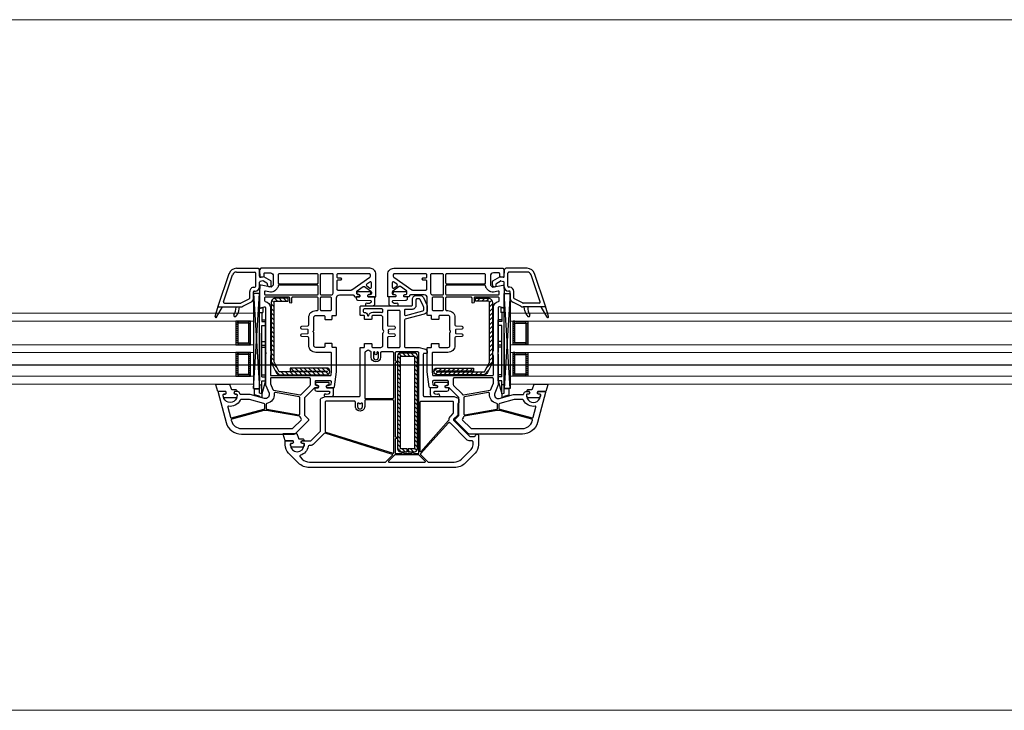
# Model space of a CAD drawing. Header units: millimetres. Extents: x 53645 to 137188, y 78097 to 135542.
# Tile 207 of 256: x 124206 to 124705, y 104279 to 104629. Entities that reach past the tile are written whole.
import ezdxf

# ---------------------------------------------------------------- set-up
doc = ezdxf.new("R2010")
doc.units = ezdxf.units.MM
doc.linetypes.add('CONTI', pattern=[0])
doc.linetypes.add('GOST2.303 5', pattern=[24, 20, -1.5, 1, -1.5])
for name, color, linetype in [('axis_dim', 40, 'CONTI'), ('GASKET', 5, 'Continuous'), ('PVC', 7, 'Continuous'), ('STEEL', 5, 'Continuous')]:
    doc.layers.add(name, color=color, linetype=linetype)
doc.layers.add('doors_windows', color=4, linetype='Continuous', lineweight=5)

# ---------------------------------------------------------------- blocks, each defined once
blk = doc.blocks.new('*U37')
at = {"color": 1, "linetype": 'Continuous'}
for p, q in [((1251, -44.14), (1248.44, -44.82)), ((1248.44, -44.82), (1248.44, -47.87)), ((1252.2, -43.52), (1251, -43.85)), ((1251, -43.85), (1251, -44.14)), ((1252.2, -45.39), (1252.2, -43.52)), ((1373.8, -45.39), (1373.8, -43.52)), ((1373.8, -43.52), (1375, -43.85)), ((1375, -43.85), (1375, -44.14)), ((1375, -44.14), (1377.56, -44.82)), ((1377.56, -44.82), (1377.56, -47.87)), ((1248.44, -47.87), (1251, -47.87)), ((1252.2, -45.37), (1251, -45.65)), ((1251, -45.65), (1251, -88.61)), ((1254, -51.97), (1252.2, -45.37)), ((1252.2, -45.37), (1252.2, -51.97)), ((1252.2, -45.65), (1252.2, -51.97)), ((1372, -51.97), (1373.8, -45.37)), ((1373.8, -45.37), (1375, -45.65)), ((1373.8, -45.37), (1373.8, -51.97)), ((1373.8, -45.65), (1373.8, -51.97)), ((1375, -45.65), (1375, -88.61)), ((1377.56, -47.87), (1375, -47.87)), ((1251, -49.97), (1252.2, -49.97)), ((1251, -76.2), (1251, -52)), ((1252.2, -51.97), (1254, -51.97)), ((1252.2, -53.97), (1252.2, -79.97)), ((1252.2, -53.97), (1254, -53.97)), ((1252.2, -53.97), (1252.2, -54.57)), ((1254, -51.97), (1254, -82.97)), ((1373.8, -51.97), (1372, -51.97)), ((1372, -51.97), (1372, -82.97)), ((1373.8, -53.97), (1372, -53.97)), ((1375, -49.97), (1373.8, -49.97)), ((1373.8, -53.97), (1373.8, -54.57)), ((1373.8, -53.97), (1373.8, -79.97)), ((1375, -76.2), (1375, -52)), ((1252.2, -54.97), (1254, -54.97)), ((1373.8, -54.97), (1372, -54.97)), ((1252.2, -68.97), (1254, -68.97)), ((1373.8, -68.97), (1372, -68.97)), ((1252.2, -69.97), (1254, -69.97)), ((1252.2, -71.97), (1254, -71.97)), ((1373.8, -69.97), (1372, -69.97)), ((1373.8, -71.97), (1372, -71.97)), ((1252.2, -79.97), (1254, -79.97)), ((1252.2, -86.67), (1252.2, -81.97)), ((1252.2, -81.97), (1254, -81.97)), ((1252.2, -82.97), (1254, -82.97)), ((1373.8, -79.97), (1372, -79.97)), ((1373.8, -81.97), (1372, -81.97)), ((1373.8, -82.97), (1372, -82.97)), ((1373.8, -86.67), (1373.8, -81.97)), ((1251, -86.67), (1252.7, -86.67)), ((1251, -88.61), (1252.7, -89.07)), ((1252.7, -89.07), (1252.7, -86.67)), ((1375, -86.67), (1373.3, -86.67)), ((1373.3, -89.07), (1373.3, -86.67)), ((1375, -88.61), (1373.3, -89.07))]:
    blk.add_line(p, q, dxfattribs=at)
at = {"color": 1, "linetype": 'Continuous', "lineweight": -3}
for p, q in [((1248.02, -48.17), (1251.01, -96.18)), ((1248.02, -96.18), (1251.01, -48.17)), ((1377.98, -48.17), (1374.99, -96.18)), ((1377.98, -96.18), (1374.99, -48.17))]:
    blk.add_line(p, q, dxfattribs=at)
at = {"color": 5}
for p, q in [((1240.04, -55.28), (1240.04, -54.28)), ((1240.54, -55.28), (1240.54, -54.28)), ((1241.54, -55.28), (1241.54, -54.28)), ((1242.54, -55.28), (1242.54, -54.28)), ((1243.54, -55.28), (1243.54, -54.28)), ((1244.54, -55.28), (1244.54, -54.28)), ((1245.54, -55.28), (1245.54, -54.28)), ((1380.48, -55.28), (1380.48, -54.28)), ((1381.48, -55.28), (1381.48, -54.28)), ((1382.48, -55.28), (1382.48, -54.28)), ((1383.48, -55.28), (1383.48, -54.28)), ((1384.48, -55.28), (1384.48, -54.28)), ((1385.48, -55.28), (1385.48, -54.28)), ((1385.98, -55.28), (1385.98, -54.28)), ((1240.04, -55.28), (1239.04, -55.28)), ((1240.04, -56.28), (1239.04, -56.28)), ((1240.04, -57.28), (1239.04, -57.28)), ((1240.04, -58.28), (1239.04, -58.28)), ((1240.04, -59.28), (1239.04, -59.28)), ((1245.54, -55.28), (1246.54, -55.28)), ((1245.54, -56.28), (1246.54, -56.28)), ((1245.54, -57.28), (1246.54, -57.28)), ((1245.54, -58.28), (1246.54, -58.28)), ((1245.54, -59.28), (1246.54, -59.28)), ((1380.48, -55.28), (1379.48, -55.28)), ((1380.48, -56.28), (1379.48, -56.28)), ((1380.48, -57.28), (1379.48, -57.28)), ((1380.48, -58.28), (1379.48, -58.28)), ((1380.48, -59.28), (1379.48, -59.28)), ((1385.98, -55.28), (1386.98, -55.28)), ((1385.98, -56.28), (1386.98, -56.28)), ((1385.98, -57.28), (1386.98, -57.28)), ((1385.98, -58.28), (1386.98, -58.28)), ((1385.98, -59.28), (1386.98, -59.28)), ((1240.04, -60.28), (1239.04, -60.28)), ((1240.04, -61.28), (1239.04, -61.28)), ((1240.04, -62.28), (1239.04, -62.28)), ((1240.04, -63.28), (1239.04, -63.28)), ((1240.04, -64.28), (1239.04, -64.28)), ((1245.54, -60.28), (1246.54, -60.28)), ((1245.54, -61.28), (1246.54, -61.28)), ((1245.54, -62.28), (1246.54, -62.28)), ((1245.54, -63.28), (1246.54, -63.28)), ((1245.54, -64.28), (1246.54, -64.28)), ((1380.48, -60.28), (1379.48, -60.28)), ((1380.48, -61.28), (1379.48, -61.28)), ((1380.48, -62.28), (1379.48, -62.28)), ((1380.48, -63.28), (1379.48, -63.28)), ((1380.48, -64.28), (1379.48, -64.28)), ((1385.98, -60.28), (1386.98, -60.28)), ((1385.98, -61.28), (1386.98, -61.28)), ((1385.98, -62.28), (1386.98, -62.28)), ((1385.98, -63.28), (1386.98, -63.28)), ((1385.98, -64.28), (1386.98, -64.28)), ((1240.04, -65.28), (1239.04, -65.28)), ((1240.04, -65.28), (1239.04, -65.28)), ((1240.04, -66.28), (1239.04, -66.28)), ((1240.04, -65.28), (1240.04, -66.28)), ((1240.54, -66.28), (1240.54, -65.28)), ((1241.54, -66.28), (1241.54, -65.28)), ((1242.54, -66.28), (1242.54, -65.28)), ((1243.54, -66.28), (1243.54, -65.28)), ((1244.54, -66.28), (1244.54, -65.28)), ((1245.54, -65.28), (1246.54, -65.28)), ((1245.54, -65.28), (1246.54, -65.28)), ((1245.54, -65.28), (1245.54, -66.28)), ((1245.54, -66.28), (1246.54, -66.28)), ((1380.48, -65.28), (1379.48, -65.28)), ((1380.48, -65.28), (1379.48, -65.28)), ((1380.48, -66.28), (1379.48, -66.28)), ((1380.48, -65.28), (1380.48, -66.28)), ((1381.48, -66.28), (1381.48, -65.28)), ((1382.48, -66.28), (1382.48, -65.28)), ((1383.48, -66.28), (1383.48, -65.28)), ((1384.48, -66.28), (1384.48, -65.28)), ((1385.48, -66.28), (1385.48, -65.28)), ((1385.98, -65.28), (1386.98, -65.28)), ((1385.98, -65.28), (1386.98, -65.28)), ((1385.98, -65.28), (1385.98, -66.28)), ((1385.98, -66.28), (1386.98, -66.28)), ((1240.04, -71.28), (1239.04, -71.28)), ((1240.04, -72.28), (1239.04, -72.28)), ((1240.04, -73.28), (1239.04, -73.28)), ((1240.04, -74.28), (1239.04, -74.28)), ((1240.04, -71.28), (1240.04, -70.28)), ((1240.54, -71.28), (1240.54, -70.28)), ((1241.54, -71.28), (1241.54, -70.28)), ((1242.54, -71.28), (1242.54, -70.28)), ((1243.54, -71.28), (1243.54, -70.28)), ((1244.54, -71.28), (1244.54, -70.28)), ((1245.54, -71.28), (1245.54, -70.28)), ((1245.54, -71.28), (1246.54, -71.28)), ((1245.54, -72.28), (1246.54, -72.28)), ((1245.54, -73.28), (1246.54, -73.28)), ((1245.54, -74.28), (1246.54, -74.28)), ((1380.48, -71.28), (1379.48, -71.28)), ((1380.48, -72.28), (1379.48, -72.28)), ((1380.48, -73.28), (1379.48, -73.28)), ((1380.48, -74.28), (1379.48, -74.28)), ((1380.48, -71.28), (1380.48, -70.28)), ((1381.48, -71.28), (1381.48, -70.28)), ((1382.48, -71.28), (1382.48, -70.28)), ((1383.48, -71.28), (1383.48, -70.28)), ((1384.48, -71.28), (1384.48, -70.28)), ((1385.48, -71.28), (1385.48, -70.28)), ((1385.98, -71.28), (1385.98, -70.28)), ((1385.98, -71.28), (1386.98, -71.28)), ((1385.98, -72.28), (1386.98, -72.28)), ((1385.98, -73.28), (1386.98, -73.28)), ((1385.98, -74.28), (1386.98, -74.28)), ((1240.04, -75.28), (1239.04, -75.28)), ((1240.04, -76.28), (1239.04, -76.28)), ((1240.04, -77.28), (1239.04, -77.28)), ((1240.04, -78.28), (1239.04, -78.28)), ((1240.04, -79.28), (1239.04, -79.28)), ((1245.54, -75.28), (1246.54, -75.28)), ((1245.54, -76.28), (1246.54, -76.28)), ((1245.54, -77.28), (1246.54, -77.28)), ((1245.54, -78.28), (1246.54, -78.28)), ((1245.54, -79.28), (1246.54, -79.28)), ((1380.48, -75.28), (1379.48, -75.28)), ((1380.48, -76.28), (1379.48, -76.28)), ((1380.48, -77.28), (1379.48, -77.28)), ((1380.48, -78.28), (1379.48, -78.28)), ((1380.48, -79.28), (1379.48, -79.28)), ((1385.98, -75.28), (1386.98, -75.28)), ((1385.98, -76.28), (1386.98, -76.28)), ((1385.98, -77.28), (1386.98, -77.28)), ((1385.98, -78.28), (1386.98, -78.28)), ((1385.98, -79.28), (1386.98, -79.28)), ((1240.04, -80.28), (1239.04, -80.28)), ((1240.04, -81.28), (1239.04, -81.28)), ((1240.04, -81.28), (1239.04, -81.28)), ((1240.04, -82.28), (1239.04, -82.28)), ((1240.04, -81.28), (1240.04, -82.28)), ((1240.54, -82.28), (1240.54, -81.28)), ((1241.54, -82.28), (1241.54, -81.28)), ((1242.54, -82.28), (1242.54, -81.28)), ((1243.54, -82.28), (1243.54, -81.28)), ((1244.54, -82.28), (1244.54, -81.28)), ((1245.54, -80.28), (1246.54, -80.28)), ((1245.54, -81.28), (1246.54, -81.28)), ((1245.54, -81.28), (1246.54, -81.28)), ((1245.54, -81.28), (1245.54, -82.28)), ((1245.54, -82.28), (1246.54, -82.28)), ((1380.48, -80.28), (1379.48, -80.28)), ((1380.48, -81.28), (1379.48, -81.28)), ((1380.48, -81.28), (1379.48, -81.28)), ((1380.48, -82.28), (1379.48, -82.28)), ((1380.48, -81.28), (1380.48, -82.28)), ((1381.48, -82.28), (1381.48, -81.28)), ((1382.48, -82.28), (1382.48, -81.28)), ((1383.48, -82.28), (1383.48, -81.28)), ((1384.48, -82.28), (1384.48, -81.28)), ((1385.48, -82.28), (1385.48, -81.28)), ((1385.98, -80.28), (1386.98, -80.28)), ((1385.98, -81.28), (1386.98, -81.28)), ((1385.98, -81.28), (1386.98, -81.28)), ((1385.98, -81.28), (1385.98, -82.28)), ((1385.98, -82.28), (1386.98, -82.28))]:
    blk.add_line(p, q, dxfattribs=at)
at = {"color": 1, "linetype": 'Continuous', "lineweight": -3}
for points in [[(1248.02, -50.18), (1248.02, -48.17), (1251.01, -48.17), (1251.01, -96.18), (1248.02, -96.18)], [(1377.98, -50.18), (1377.98, -48.17), (1374.99, -48.17), (1374.99, -96.18), (1377.98, -96.18)]]:
    blk.add_lwpolyline(points, close=True, dxfattribs=at)
at = {"color": 5}
for points in [[(1246.54, -66.28), (1239.04, -66.28), (1239.04, -54.28), (1246.54, -54.28)], [(1379.48, -66.28), (1386.98, -66.28), (1386.98, -54.28), (1379.48, -54.28)], [(1245.54, -65.28), (1240.04, -65.28), (1240.04, -55.28), (1245.54, -55.28)], [(1380.48, -65.28), (1385.98, -65.28), (1385.98, -55.28), (1380.48, -55.28)], [(1246.54, -82.28), (1239.04, -82.28), (1239.04, -70.28), (1246.54, -70.28)], [(1245.54, -81.28), (1240.04, -81.28), (1240.04, -71.28), (1245.54, -71.28)], [(1379.48, -82.28), (1386.98, -82.28), (1386.98, -70.28), (1379.48, -70.28)], [(1380.48, -81.28), (1385.98, -81.28), (1385.98, -71.28), (1380.48, -71.28)]]:
    blk.add_lwpolyline(points, close=True, dxfattribs=at)
at = {"layer": 'doors_windows', "color": 5}
for points in [[(100, -50.28), (1248.02, -50.28), (1248.02, -54.28), (100, -54.28)], [(1378, -50.28), (1900.39, -50.28), (1900.39, -54.28), (1378, -54.28)], [(100, -66.28), (1248.02, -66.28), (1248.02, -70.28), (100, -70.28)], [(1378, -66.28), (1900.39, -66.28), (1900.39, -70.28), (1378, -70.28)], [(100, -82.28), (1248.02, -82.28), (1248.02, -86.28), (100, -86.28)], [(1378, -82.28), (1900.39, -82.28), (1900.39, -86.28), (1378, -86.28)]]:
    blk.add_lwpolyline(points, close=True, dxfattribs=at)
at = {"layer": 'GASKET'}
for p, q in [((1228.57, -84.5), (1230.01, -89.88)), ((1229.31, -84.2), (1232.3, -89.5)), ((1396.7, -84.2), (1393.7, -89.5)), ((1397.43, -84.5), (1395.99, -89.88)), ((1240.55, -87.48), (1240.91, -89.5)), ((1385.45, -87.48), (1385.09, -89.5))]:
    blk.add_line(p, q, dxfattribs=at)
at = {"layer": 'GASKET', "color": 5, "linetype": 'Continuous'}
for points in [[(1353.14, -22.66, -0.414214), (1352.44, -21.96), (1352.44, -21.86, -0.414214), (1352.74, -21.56), (1353.59, -21.56), (1353.76, -21.26, 0.57735), (1353.24, -20.36), (1352.79, -20.36, -0.414214), (1352.29, -19.86), (1352.29, -19.56, -0.020024), (1352.3, -19.28, -0.390947), (1353.3, -18.36), (1358.28, -18.36, -0.390947), (1359.28, -19.28), (1359.29, -19.56), (1359.29, -19.86, -0.414214), (1358.79, -20.36), (1358.34, -20.36, 0.57735), (1357.82, -21.26), (1358, -21.56), (1362.04, -21.56), (1363.06, -24.95, -0.502334), (1362.77, -25.33), (1356.01, -25.33), (1355.28, -22.9, 0.349418), (1354.99, -22.66)], [(1236.92, -47.61, 0.349418), (1236.62, -47.85), (1235.89, -50.28), (1229.13, -50.28, -0.502334), (1228.84, -49.9), (1229.86, -46.51), (1233.9, -46.51), (1234.08, -46.21, 0.57735), (1233.56, -45.31), (1233.11, -45.31, -0.414214), (1232.61, -44.81), (1232.61, -44.51), (1232.62, -44.23, -0.390947), (1233.62, -43.31), (1238.6, -43.31, -0.390947), (1239.6, -44.23, -0.020024), (1239.61, -44.51), (1239.61, -44.81, -0.414214), (1239.11, -45.31), (1238.66, -45.31, 0.57735), (1238.14, -46.21), (1238.31, -46.51), (1239.16, -46.51, -0.414214), (1239.46, -46.81), (1239.46, -46.91, -0.414214), (1238.76, -47.61)], [(1285.43, -49.68, -0.57735), (1284.91, -48.78), (1285.08, -48.48), (1288.22, -48.48, 0.414214), (1288.52, -48.18), (1288.52, -45.19, 0.414214), (1287.32, -43.99), (1284.23, -43.99, 1.241435), (1284.68, -45.16, -0.169782), (1284.87, -45.11), (1285.84, -45.19, -0.363714), (1286.56, -45.92), (1286.59, -46.24, -0.433601), (1286.2, -46.68), (1279.99, -46.81, 0.407864), (1279.01, -47.81), (1279.01, -48.28, 0.414214), (1279.21, -48.48), (1280.67, -48.48), (1280.85, -48.78, -0.57735), (1280.33, -49.68), (1279.88, -49.68, 0.414214), (1279.38, -50.18, 0.054959), (1279.46, -50.94, 0.351258), (1279.66, -51.1), (1286.1, -51.1, 0.351258), (1286.29, -50.94, 0.054959), (1286.38, -50.18, 0.414214), (1285.88, -49.68)], [(1340.12, -49.68, 0.414214), (1339.62, -50.18, 0.054959), (1339.71, -50.94, 0.351258), (1339.9, -51.1), (1346.34, -51.1, 0.351258), (1346.54, -50.94, 0.054959), (1346.62, -50.18, 0.414214), (1346.12, -49.68), (1345.67, -49.68, -0.57735), (1345.15, -48.78), (1345.33, -48.48), (1346.79, -48.48, 0.414214), (1346.99, -48.28), (1346.99, -47.81, 0.407864), (1346.01, -46.81), (1339.8, -46.68, -0.433601), (1339.41, -46.24), (1339.44, -45.92, -0.363714), (1340.16, -45.19), (1341.13, -45.11, -0.169782), (1341.32, -45.16, 1.241435), (1341.77, -43.99), (1338.68, -43.99, 0.414214), (1337.48, -45.19), (1337.48, -48.18, 0.414214), (1337.78, -48.48), (1340.92, -48.48), (1341.09, -48.78, -0.57735), (1340.57, -49.68)], [(1387.24, -47.61, -0.414214), (1386.54, -46.91), (1386.54, -46.81, -0.414214), (1386.84, -46.51), (1387.69, -46.51), (1387.86, -46.21, 0.57735), (1387.34, -45.31), (1386.89, -45.31, -0.414214), (1386.39, -44.81), (1386.39, -44.51, -0.020024), (1386.4, -44.23, -0.390947), (1387.4, -43.31), (1392.38, -43.31, -0.390947), (1393.38, -44.23), (1393.39, -44.51), (1393.39, -44.81, -0.414214), (1392.89, -45.31), (1392.44, -45.31, 0.57735), (1391.92, -46.21), (1392.1, -46.51), (1396.14, -46.51), (1397.16, -49.9, -0.502334), (1396.87, -50.28), (1390.11, -50.28), (1389.38, -47.85, 0.349418), (1389.09, -47.61)], [(1306.42, -95.68, -0.57735), (1305.9, -94.78), (1306.07, -94.48), (1309.2, -94.48, 0.414214), (1309.5, -94.18), (1309.5, -91.19, 0.414214), (1308.3, -89.99), (1305.21, -89.99, 1.241435), (1305.67, -91.16, -0.169782), (1305.86, -91.11), (1306.82, -91.19, -0.363714), (1307.55, -91.92), (1307.58, -92.24, -0.433601), (1307.19, -92.68), (1300.98, -92.81, 0.407864), (1300, -93.81), (1300, -94.28, 0.414214), (1300.2, -94.48), (1301.66, -94.48), (1301.84, -94.78, -0.57735), (1301.32, -95.68), (1300.87, -95.68, 0.414214), (1300.37, -96.18, 0.054959), (1300.45, -96.94, 0.351258), (1300.64, -97.1), (1307.09, -97.1, 0.351258), (1307.28, -96.94, 0.054959), (1307.37, -96.18, 0.414214), (1306.87, -95.68)], [(1319.14, -95.68, 0.414214), (1318.64, -96.18, 0.054959), (1318.72, -96.94, 0.351258), (1318.91, -97.1), (1325.36, -97.1, 0.351258), (1325.55, -96.94, 0.054959), (1325.64, -96.18, 0.414214), (1325.14, -95.68), (1324.69, -95.68, -0.57735), (1324.17, -94.78), (1324.34, -94.48), (1325.8, -94.48, 0.414214), (1326, -94.28), (1326, -93.81, 0.407864), (1325.02, -92.81), (1318.81, -92.68, -0.433601), (1318.42, -92.24), (1318.45, -91.92, -0.363714), (1319.18, -91.19), (1320.14, -91.11, -0.169782), (1320.33, -91.16, 1.241435), (1320.79, -89.99), (1317.7, -89.99, 0.414214), (1316.5, -91.19), (1316.5, -94.18, 0.414214), (1316.8, -94.48), (1319.93, -94.48), (1320.1, -94.78, -0.57735), (1319.59, -95.68)]]:
    blk.add_lwpolyline(points, format="xyb", close=True, dxfattribs=at)
at = {"layer": 'GASKET'}
for centre, radius, start, end in [((1228.96, -84.4), 0.4, 29.4867, 195), ((1238.6, -85.1), 0.6, 47.514, 209.42), ((1235.63, -88.34), 5, 10, 47.514), ((1390.37, -88.34), 5, 132.486, 170), ((1387.4, -85.1), 0.6, 330.58, 132.486), ((1397.04, -84.4), 0.4, 345, 150.5133), ((1231.11, -89.32), 8, 0, 29.42), ((1394.89, -89.32), 8, 150.58, 180)]:
    blk.add_arc(centre, radius, start, end, dxfattribs=at)
at = {"layer": 'PVC'}
for p, q in [((1230, -89.8), (1230, -89.8)), ((1230.3, -89.5), (1241.45, -89.5)), ((1239.11, -89.32), (1239.11, -89.5)), ((1242.5, -89.74), (1246.65, -91.76)), ((1383.5, -89.74), (1379.35, -91.76)), ((1395.7, -89.5), (1384.55, -89.5)), ((1386.89, -89.32), (1386.89, -89.5)), ((1396, -89.8), (1396, -89.8)), ((1230.02, -89.9), (1235.58, -106.29)), ((1232.76, -92.06), (1237.38, -105.68)), ((1233.23, -91.4), (1241.45, -91.4)), ((1241.67, -91.45), (1245.82, -93.47)), ((1246.1, -93.92), (1246.1, -97.3)), ((1248, -93.92), (1248, -97)), ((1378, -93.92), (1378, -97)), ((1379.9, -93.92), (1379.9, -97.3)), ((1384.33, -91.45), (1380.18, -93.47)), ((1392.77, -91.4), (1384.55, -91.4)), ((1393.24, -92.06), (1388.62, -105.68)), ((1395.98, -89.9), (1390.42, -106.29)), ((1248.2, -99.4), (1248.6, -99.4)), ((1248.5, -97.5), (1248.9, -97.5)), ((1251, -99.6), (1251, -101.91)), ((1375, -99.6), (1375, -101.91)), ((1377.5, -97.5), (1377.1, -97.5)), ((1377.8, -99.4), (1377.4, -99.4)), ((1249.1, -99.9), (1249.1, -106.6)), ((1252.65, -102.62), (1251.41, -102.4)), ((1253.2, -104.75), (1251.59, -104.47)), ((1254.75, -101.55), (1252.99, -102.56)), ((1256.75, -102.7), (1253.2, -104.75)), ((1255, -100.65), (1255, -101.11)), ((1257, -100.65), (1257, -102.27)), ((1369, -100.65), (1369, -102.27)), ((1369.25, -102.7), (1372.8, -104.75)), ((1371, -100.65), (1371, -101.11)), ((1371.25, -101.55), (1373.01, -102.56)), ((1372.8, -104.75), (1374.41, -104.47)), ((1373.35, -102.62), (1374.59, -102.4)), ((1376.9, -99.9), (1376.9, -106.6)), ((1239.28, -107.1), (1248.6, -107.1)), ((1239.37, -109), (1250.25, -109)), ((1250.25, -109), (1251, -108.25)), ((1251, -104.96), (1251, -108.25)), ((1375, -104.96), (1375, -108.25)), ((1375.75, -109), (1375, -108.25)), ((1386.63, -109), (1375.75, -109)), ((1386.72, -107.1), (1377.4, -107.1))]:
    blk.add_line(p, q, dxfattribs=at)
at = {"layer": 'PVC', "linetype": 'Continuous', "lineweight": -3}
for points in [[(1324, -44.5), (1324, -68.6, -0.414214), (1323.7, -68.9), (1322.1, -68.9, 0.414214), (1321.8, -69.2), (1321.8, -70.6, -0.414214), (1321.5, -70.9), (1318.4, -70.9, -0.414214), (1318.1, -70.6), (1318.1, -69.4, 0.414214), (1317.6, -68.9), (1313.5, -68.9, 0.414214), (1312.5, -69.9), (1312.5, -75.88, -0.213422), (1312.33, -76.25, 0.447214), (1312.33, -77.75, -0.213422), (1312.5, -78.12), (1312.5, -84.1, 0.414214), (1313.5, -85.1), (1317.6, -85.1, 0.414214), (1318.1, -84.6), (1318.1, -83.4, -0.414214), (1318.4, -83.1), (1321.5, -83.1, -0.414214), (1321.8, -83.4), (1321.8, -84.8, 0.414214), (1322.1, -85.1), (1323.7, -85.1, -0.414214), (1324, -85.4), (1324, -89.5, -0.414214), (1323.5, -90), (1298, -90, 0.414214), (1297.5, -90.5), (1297.5, -93.3, -0.414214), (1295.5, -95.3), (1293.77, -95.3, -0.290275), (1291.96, -94.15), (1290.19, -90.41, -0.110636), (1290, -89.55), (1290, -87.72, -0.339454), (1291.48, -85.78), (1301.13, -83.2, 0.339454), (1301.5, -82.72), (1301.5, -69.4, 0.414214), (1301, -68.9), (1294.04, -68.9), (1291.48, -68.22, -0.339454), (1290, -66.28), (1290, -66.2, -0.414214), (1290.3, -65.9), (1291.5, -65.9, 0.414214), (1292, -65.4), (1292, -44.5, 0.414214), (1291.5, -44), (1276.6, -44, -0.095415), (1276.41, -43.96), (1274.31, -43.13, -0.306678), (1274, -42.66), (1274, -41, -0.414214), (1274.5, -40.5), (1274.5, -34.83, -0.198912), (1274.65, -34.48), (1276.63, -32.49, 0.414214), (1276.63, -32.07), (1268.51, -23.95, 0.198912), (1268.16, -23.8), (1266, -23.8, 0.402551), (1265.5, -24.28, -0.980206), (1264, -24.25), (1264, -19.49, -0.198912), (1265.76, -15.24), (1270.66, -10.34, -0.198912), (1276.31, -8), (1349.69, -8, -0.198912), (1355.34, -10.34), (1360.24, -15.24, -0.198912), (1362, -19.49), (1362, -21.2, -0.416494), (1361.7, -21.5), (1358.05, -21.5), (1357.88, -21.2, -0.57735), (1358.4, -20.3), (1358.85, -20.3, 0.414214), (1359.35, -19.8), (1359.35, -19.5, 1), (1352.35, -19.5), (1352.35, -19.8, 0.414214), (1352.85, -20.3), (1353.3, -20.3, -0.57735), (1353.82, -21.2), (1353.65, -21.5), (1349.41, -21.5, 0.198912), (1349.05, -21.65), (1344.15, -26.55, 0.198912), (1344, -26.91), (1344, -42.66, -0.306678), (1343.69, -43.13), (1341.59, -43.96, -0.095415), (1341.4, -44), (1324.5, -44, 0.414214)], [(1293.34, -14.91, 0.397391), (1293.34, -14.63), (1289.65, -10.95, 0.198912), (1289.3, -10.8), (1276.31, -10.8, 0.198912), (1272.64, -12.32), (1267.74, -17.22, 0.198912), (1266.8, -19.49), (1266.8, -21, 0.414214), (1267.3, -21.5), (1268.16, -21.5, -0.198912), (1270.14, -22.32), (1278.26, -30.44, -0.032912), (1278.48, -30.7, 0.470834), (1279.25, -30.73)], [(1309.59, -11.31, 0.668179), (1309.38, -10.8), (1291.22, -10.8, 0.668179), (1291.01, -11.31), (1294.04, -14.34, 0.198912), (1294.18, -14.4), (1306.42, -14.4, 0.198912), (1306.56, -14.34)], [(1354.24, -14.24, 0.565751), (1354.45, -13.41), (1353.36, -12.32, 0.198912), (1349.69, -10.8), (1311.3, -10.8, 0.198912), (1310.95, -10.95), (1307.54, -14.36, 0.563357), (1307.62, -14.69), (1341.69, -25.38, 0.279298), (1342.19, -25.25), (1347.42, -20.02, -0.199351), (1349.41, -19.2), (1349.9, -19.2, 0.375565), (1350.4, -18.77, -0.293055)], [(1279.15, -31.9), (1293.25, -16.06, -0.689277), (1293.6, -16.19), (1293.6, -41.2, -0.414214), (1293.1, -41.7), (1277.3, -41.7, -0.414214), (1276.8, -41.2), (1276.8, -35.78, -0.198912), (1276.95, -35.43), (1278.26, -34.12, 0.202838), (1279.02, -32.24, -0.187842)], [(1306.3, -23.95, 0.414214), (1305.8, -23.45), (1305.65, -23.45, -1), (1305.65, -22.75), (1305.8, -22.75, 0.414214), (1306.3, -22.25), (1306.3, -15.3, 0.414214), (1306.1, -15.1), (1302.8, -15.1, -1), (1301.8, -15.1), (1297.8, -15.1, -1), (1296.8, -15.1), (1294.5, -15.1, 0.414214), (1294.3, -15.3), (1294.3, -66.1, 0.414214), (1294.8, -66.6), (1305.8, -66.6, 0.414214), (1306.3, -66.1), (1306.3, -62.45, 0.414214), (1305.8, -61.95), (1305.65, -61.95, -1), (1305.65, -61.25), (1305.8, -61.25, 0.414214), (1306.3, -60.75)], [(1307, -15.5), (1307, -41.8, 0.414214), (1307.5, -42.3), (1321.2, -42.3, 0.414214), (1321.7, -41.8), (1321.7, -39, -1.000403), (1326.4, -39), (1326.4, -41.2, 0.414214), (1326.9, -41.7), (1341.2, -41.7, 0.414214), (1341.7, -41.2), (1341.7, -26.48, 0.327721), (1341.35, -26), (1307.26, -15.31, 0.506341)], [(1251.75, -109), (1251, -108.25), (1251, -107.75), (1251.19, -104.97, -0.446275), (1251.77, -104.51), (1252.89, -104.7, -0.36397), (1253.3, -105.2), (1253.3, -106.2, 0.414214), (1253.8, -106.7), (1256.5, -106.7, 0.414214), (1258, -105.2), (1258, -100.43), (1257, -99.43), (1251.78, -100.49, -0.454146), (1251.18, -100.03), (1251.01, -97.41, -0.016582), (1251, -97.21), (1251, -89.3, -0.493145), (1251.38, -89.01), (1253.37, -89.54, 0.493145), (1254, -89.06), (1254, -66.71, -0.201513), (1254.15, -66.36, 0.420084), (1254.15, -65.64, -0.201513), (1254, -65.29), (1254, -50), (1255.83, -45.8, 0.628383), (1253.48, -43.07), (1246.27, -45), (1241.5, -45, 0.414214), (1241, -45.5, -0.414214), (1240, -46.5), (1238.35, -46.5), (1238.18, -46.2, -0.57735), (1238.7, -45.3), (1239.14, -45.3, 0.38517), (1239.63, -44.85, 1.105542), (1232.67, -44.85, 0.38517), (1233.17, -45.3), (1233.6, -45.3, -0.57735), (1234.12, -46.2), (1233.95, -46.5), (1230.3, -46.5, -0.493145), (1230.01, -46.12), (1234.08, -30.93, -0.339454), (1241.81, -25), (1268.59, -25, -0.198912), (1269.29, -25.29), (1275.85, -31.85, -0.414214), (1275.85, -32.56), (1274.15, -34.27, 0.198912), (1274, -34.62), (1274, -43.29, 0.198912), (1274.15, -43.65), (1278.85, -48.35, 0.198912), (1279.21, -48.5), (1280.65, -48.5), (1280.82, -48.8, -0.57735), (1280.3, -49.7), (1279.8, -49.7, 0.414214), (1279.3, -50.2), (1279.3, -51.6, 0.414214), (1279.8, -52.1), (1286.79, -52.1, 0.455633), (1287.28, -51.53), (1287.09, -50.13, 0.373972), (1286.59, -49.7), (1285.4, -49.7, -0.57735), (1284.88, -48.8), (1285.05, -48.5), (1288.44, -48.5, -0.373885), (1288.94, -48.93), (1290, -56.5), (1290, -68.6, -0.414214), (1289.7, -68.9), (1288.1, -68.9, 0.414214), (1287.8, -69.2), (1287.8, -70.6, -0.414214), (1287.5, -70.9), (1284.4, -70.9, -0.414214), (1284.1, -70.6), (1284.1, -69.4, 0.414214), (1283.6, -68.9), (1279.5, -68.9, 0.414214), (1278.5, -69.9), (1278.5, -76.29, -0.201513), (1278.35, -76.64, 0.420084), (1278.35, -77.36, -0.201513), (1278.5, -77.71), (1278.5, -84.1, 0.414214), (1279.5, -85.1), (1283.6, -85.1, 0.414214), (1284.1, -84.6), (1284.1, -83.4, -0.414214), (1284.4, -83.1), (1287.5, -83.1, -0.414214), (1287.8, -83.4), (1287.8, -84.8, 0.414214), (1288.1, -85.1), (1289.7, -85.1, -0.414214), (1290, -85.4), (1290, -94, 0.414214), (1291.5, -95.5), (1298.5, -95.5, 0.414214), (1299, -95, -0.414214), (1299.5, -94.5), (1301.65, -94.5), (1301.82, -94.8, -0.57735), (1301.3, -95.7), (1300.8, -95.7, 0.414214), (1300.3, -96.2), (1300.3, -97.17, 0.244698), (1300.51, -97.58), (1303.56, -99.72, 0.315299), (1304.14, -99.72), (1307.49, -97.37, 0.244698), (1307.7, -96.96), (1307.7, -96.2, 0.414214), (1307.2, -95.7), (1306.4, -95.7, -0.57735), (1305.88, -94.8), (1306.05, -94.5), (1309.7, -94.5, -0.414214), (1310, -94.8), (1310, -106, -0.414214), (1307, -109)], [(1271.27, -34, 0.274835), (1271.66, -33.67, -0.088112), (1272.16, -32.75, 0.382222), (1272.12, -32.08), (1268.13, -28.09, 0.198912), (1267.43, -27.8), (1241.81, -27.8, 0.339454), (1236.79, -31.65), (1236.71, -31.95, 0.414214), (1237.06, -32.57), (1253.22, -36.9, 0.109518), (1254.52, -36.95)], [(1374.25, -109), (1375, -108.25), (1375, -107.75), (1374.82, -104.97, 0.446275), (1374.23, -104.51), (1373.11, -104.7, 0.36397), (1372.7, -105.2), (1372.7, -106.2, -0.414214), (1372.2, -106.7), (1369.5, -106.7, -0.414214), (1368, -105.2), (1368, -100.43), (1369, -99.43), (1374.22, -100.49, 0.454146), (1374.82, -100.03), (1374.99, -97.41, 0.016582), (1375, -97.21), (1375, -89.3, 0.493145), (1374.62, -89.01), (1372.63, -89.54, -0.493145), (1372, -89.06), (1372, -66.71, 0.201513), (1371.85, -66.36, -0.420084), (1371.85, -65.64, 0.201513), (1372, -65.29), (1372, -50), (1370.17, -45.8, -0.628383), (1372.52, -43.07), (1379.73, -45), (1384.5, -45, -0.414214), (1385, -45.5, 0.414214), (1386, -46.5), (1387.65, -46.5), (1387.82, -46.2, 0.57735), (1387.3, -45.3), (1386.87, -45.3, -0.38517), (1386.37, -44.85, -1.105542), (1393.33, -44.85, -0.38517), (1392.84, -45.3), (1392.4, -45.3, 0.57735), (1391.88, -46.2), (1392.05, -46.5), (1395.7, -46.5, 0.493145), (1395.99, -46.12), (1391.92, -30.93, 0.339454), (1384.19, -25), (1357.41, -25, 0.198912), (1356.71, -25.29), (1350.15, -31.85, 0.414214), (1350.15, -32.56), (1351.85, -34.27, -0.198912), (1352, -34.62), (1352, -43.29, -0.198912), (1351.85, -43.65), (1347.15, -48.35, -0.198912), (1346.79, -48.5), (1345.35, -48.5), (1345.18, -48.8, 0.57735), (1345.7, -49.7), (1346.2, -49.7, -0.414214), (1346.7, -50.2), (1346.7, -51.6, -0.414214), (1346.2, -52.1), (1339.21, -52.1, -0.455633), (1338.72, -51.53), (1338.91, -50.13, -0.373972), (1339.41, -49.7), (1340.6, -49.7, 0.57735), (1341.12, -48.8), (1340.95, -48.5), (1337.56, -48.5, 0.373885), (1337.06, -48.93), (1336, -56.5), (1336, -68.6, 0.414214), (1336.3, -68.9), (1337.9, -68.9, -0.414214), (1338.2, -69.2), (1338.2, -70.6, 0.414214), (1338.5, -70.9), (1341.6, -70.9, 0.414214), (1341.9, -70.6), (1341.9, -69.4, -0.414214), (1342.4, -68.9), (1346.5, -68.9, -0.414214), (1347.5, -69.9), (1347.5, -76.29, 0.201513), (1347.65, -76.64, -0.420084), (1347.65, -77.36, 0.201513), (1347.5, -77.71), (1347.5, -84.1, -0.414214), (1346.5, -85.1), (1342.4, -85.1, -0.414214), (1341.9, -84.6), (1341.9, -83.4, 0.414214), (1341.6, -83.1), (1338.5, -83.1, 0.414214), (1338.2, -83.4), (1338.2, -84.8, -0.414214), (1337.9, -85.1), (1336.3, -85.1, 0.414214), (1336, -85.4), (1336, -94, -0.414214), (1334.5, -95.5), (1327.5, -95.5, -0.414214), (1327, -95, 0.414214), (1326.5, -94.5), (1324.35, -94.5), (1324.18, -94.8, 0.57735), (1324.7, -95.7), (1325.2, -95.7, -0.414214), (1325.7, -96.2), (1325.7, -97.17, -0.244698), (1325.49, -97.58), (1322.44, -99.72, -0.315299), (1321.86, -99.72), (1318.51, -97.37, -0.244698), (1318.3, -96.96), (1318.3, -96.2, -0.414214), (1318.8, -95.7), (1319.6, -95.7, 0.57735), (1320.12, -94.8), (1319.95, -94.5), (1316.3, -94.5, 0.414214), (1316, -94.8), (1316, -106, 0.414214), (1319, -109)], [(1371.48, -36.95, 0.109518), (1372.78, -36.9), (1388.94, -32.57, 0.414214), (1389.29, -31.95), (1389.21, -31.65, 0.339454), (1384.19, -27.8), (1358.57, -27.8, 0.198912), (1357.87, -28.09), (1353.88, -32.08, 0.382222), (1353.84, -32.75, -0.088112), (1354.34, -33.67, 0.274835), (1354.73, -34)], [(1245.88, -42.5, 0.065543), (1246.01, -42.48), (1253.28, -40.53, 0.339454), (1253.65, -40.05), (1253.65, -38.12, 0.339454), (1253.28, -37.64), (1236.88, -33.24, 0.414214), (1236.27, -33.6), (1234.9, -38.7, 0.546119), (1235.24, -39.08, -0.339137), (1241.15, -42.21, 0.293253), (1241.6, -42.5)], [(1271.09, -43.89, 0.36397), (1271.5, -43.39), (1271.5, -35.27, 0.466308), (1270.91, -34.77), (1254.76, -37.62, 0.36397), (1254.35, -38.12), (1254.35, -40.07, 0.365019), (1254.77, -40.57, -0.394481), (1258.48, -45.46, 0.498043), (1259.06, -46.01)], [(1366.94, -46.01, 0.498043), (1367.52, -45.46, -0.394481), (1371.24, -40.57, 0.365019), (1371.65, -40.07), (1371.65, -38.12, 0.36397), (1371.24, -37.62), (1355.09, -34.77, 0.466308), (1354.5, -35.27), (1354.5, -43.39, 0.36397), (1354.91, -43.89)], [(1384.4, -42.5, 0.293253), (1384.85, -42.21, -0.339137), (1390.76, -39.08, 0.546119), (1391.1, -38.7), (1389.73, -33.6, 0.414214), (1389.12, -33.24), (1372.72, -37.64, 0.339454), (1372.35, -38.12), (1372.35, -40.05, 0.339454), (1372.72, -40.53), (1379.99, -42.48, 0.065543), (1380.12, -42.5)], [(1322.8, -39), (1322.8, -40.4, 0.414214), (1323.1, -40.7), (1323.36, -40.7, 0.298219), (1323.64, -40.52, -0.654659), (1324.46, -40.52, 0.298219), (1324.74, -40.7), (1325, -40.7, 0.414214), (1325.3, -40.4), (1325.3, -39, 1)], [(1321.7, -43.5, 0.414214), (1321.2, -43), (1307.5, -43, 0.414214), (1307, -43.5), (1307, -66.1, 0.414214), (1307.5, -66.6), (1313.15, -66.6, 0.414214), (1313.65, -66.1), (1313.65, -63.9, -1), (1318.35, -63.9), (1318.35, -66.35, 0.304499), (1318.66, -66.81, -0.095018), (1319.54, -67.38, 0.41121), (1320.25, -67.38, -0.125288), (1321.35, -66.71, 0.330344), (1321.7, -66.23)], [(1276.3, -53.5, 0.414214), (1276.8, -53), (1276.8, -50.04, 0.198912), (1276.65, -49.69), (1272.38, -45.41, -0.034736), (1272.11, -45.1, 0.28183), (1271.62, -44.91), (1258.16, -47.28, 0.251284), (1257.79, -47.58), (1256.54, -50.43, 0.103244), (1256.5, -50.63), (1256.5, -53, 0.414214), (1257, -53.5)], [(1369, -53.5, 0.414214), (1369.5, -53), (1369.5, -50.63, 0.103244), (1369.46, -50.43), (1368.21, -47.58, 0.251284), (1367.84, -47.28), (1354.38, -44.91, 0.28183), (1353.89, -45.1, -0.034736), (1353.62, -45.41), (1349.35, -49.69, 0.198912), (1349.2, -50.04), (1349.2, -53, 0.414214), (1349.7, -53.5)], [(1280.2, -94.4, 0.414214), (1280.7, -93.9), (1280.7, -88.1, 0.414214), (1280.2, -87.6), (1279.5, -87.6, -0.414214), (1276, -84.1), (1276, -80.28, 0.39896), (1275.53, -79.78), (1272.47, -79.62, -0.39896), (1272, -79.13), (1272, -78.69, -0.39896), (1272.47, -78.2), (1275.27, -78.05, 0.442836), (1275.74, -77.48, -0.074681), (1275.74, -76.52, 0.442836), (1275.27, -75.95), (1272.47, -75.8, -0.39896), (1272, -75.31), (1272, -74.87, -0.39896), (1272.47, -74.38), (1275.53, -74.22, 0.39896), (1276, -73.72), (1276, -69.9, -0.414214), (1279.5, -66.4), (1287, -66.4, 0.414214), (1287.5, -65.9), (1287.5, -56.71, 0.034844), (1287.5, -56.64), (1287.27, -55.03, 0.373972), (1286.77, -54.6), (1257, -54.6, 0.414214), (1256.5, -55.1), (1256.5, -64.69, -0.229416), (1256.5, -67.31), (1256.5, -89.32, -0.387795), (1253.96, -92.11, 0.387795), (1253.5, -92.61), (1253.5, -93.9, 0.414214), (1254, -94.4), (1265.8, -94.4, 0.414214), (1266.3, -93.9), (1266.3, -91.9, -1), (1267.3, -91.9), (1267.3, -93.9, 0.414214), (1267.8, -94.4)], [(1358.2, -94.4, 0.414214), (1358.7, -93.9), (1358.7, -91.9, -1), (1359.7, -91.9), (1359.7, -93.9, 0.414214), (1360.2, -94.4), (1372, -94.4, 0.414214), (1372.5, -93.9), (1372.5, -92.61, 0.387795), (1372.05, -92.11, -0.387795), (1369.5, -89.32), (1369.5, -67.31, -0.229416), (1369.5, -64.69), (1369.5, -55.1, 0.414214), (1369, -54.6), (1339.23, -54.6, 0.373972), (1338.73, -55.03), (1338.5, -56.64, 0.034844), (1338.5, -56.71), (1338.5, -65.9, 0.414214), (1339, -66.4), (1346.5, -66.4, -0.414214), (1350, -69.9), (1350, -73.72, 0.39896), (1350.47, -74.22), (1353.53, -74.38, -0.39896), (1354, -74.87), (1354, -75.31, -0.39896), (1353.53, -75.8), (1350.73, -75.95, 0.442836), (1350.26, -76.52, -0.074681), (1350.26, -77.48, 0.442836), (1350.73, -78.05), (1353.53, -78.2, -0.39896), (1354, -78.69), (1354, -79.13, -0.39896), (1353.53, -79.62), (1350.47, -79.78, 0.39896), (1350, -80.28), (1350, -84.1, -0.414214), (1346.5, -87.6), (1345.8, -87.6, 0.414214), (1345.3, -88.1), (1345.3, -93.9, 0.414214), (1345.8, -94.4)], [(1317.25, -63.9, 1), (1314.75, -63.9), (1314.75, -66.3, 0.490314), (1315.13, -66.59, 0.490314), (1315.5, -66.3), (1315.5, -65.65, -1), (1316.5, -65.65), (1316.5, -66.3, 0.490314), (1316.88, -66.59, 0.490314), (1317.25, -66.3)], [(1310.2, -69.4, 0.414214), (1309.7, -68.9), (1304.3, -68.9, 0.414214), (1303.8, -69.4), (1303.8, -87.2, 0.414214), (1304.3, -87.7), (1309.7, -87.7, 0.414214), (1310.2, -87.2), (1310.2, -80.27, 0.39896), (1309.73, -79.78), (1306.67, -79.62, -0.39896), (1306.2, -79.12), (1306.2, -78.68, -0.39896), (1306.67, -78.18), (1309.27, -78.05, 0.448274), (1309.74, -77.47, -0.083813), (1309.74, -76.53, 0.448274), (1309.27, -75.95), (1306.67, -75.82, -0.39896), (1306.2, -75.32), (1306.2, -74.88, -0.39896), (1306.67, -74.38), (1309.73, -74.22, 0.39896), (1310.2, -73.73)], [(1287, -94.4, 0.414214), (1287.5, -93.9), (1287.5, -88.1, 0.414214), (1287, -87.6), (1282.3, -87.6, 0.414214), (1281.8, -88.1), (1281.8, -93.9, 0.414214), (1282.3, -94.4)], [(1301.5, -85.62, 0.493145), (1300.87, -85.13), (1292.17, -87.46, 0.339454), (1291.8, -87.95), (1291.8, -89.15, 0.110636), (1291.99, -90), (1293.51, -93.21, 0.290275), (1293.96, -93.5), (1295.2, -93.5, 0.414214), (1295.7, -93), (1295.7, -90.2, -0.414214), (1297.7, -88.2), (1301, -88.2, 0.414214), (1301.5, -87.7)], [(1322.4, -87.19, 0.389983), (1321.94, -86.69, -0.342075), (1320.23, -85.12, 0.81398), (1319.64, -85.1, -0.345604), (1317.6, -86.7), (1313.5, -86.7, -0.040522), (1313.08, -86.67, 0.462498), (1312.5, -87.16), (1312.5, -87.9, 0.414214), (1313, -88.4), (1321.9, -88.4, 0.414214), (1322.4, -87.9)], [(1343.7, -94.4, 0.414214), (1344.2, -93.9), (1344.2, -88.1, 0.414214), (1343.7, -87.6), (1339, -87.6, 0.414214), (1338.5, -88.1), (1338.5, -93.9, 0.414214), (1339, -94.4)], [(1280.2, -100.5, 0.414214), (1280.7, -100), (1280.7, -96, 0.414214), (1280.2, -95.5), (1254, -95.5, 0.414214), (1253.5, -96), (1253.5, -96.98, 0.4743), (1254.1, -97.47), (1256.5, -96.98, -0.251647), (1258.77, -97.66), (1259.77, -98.66, -0.161969), (1260.48, -100.07, 0.372896), (1260.97, -100.5)], [(1287.9, -106.2, 0.414214), (1288.4, -105.7), (1288.4, -96.7, 0.162278), (1288.3, -96.4, -0.045769), (1287.92, -95.78, 0.284915), (1287.47, -95.5), (1282.3, -95.5, 0.414214), (1281.8, -96), (1281.8, -105.7, 0.414214), (1282.3, -106.2)], [(1306.7, -106.2, 0.414214), (1307.2, -105.7), (1307.2, -104.97, 0.244698), (1306.99, -104.56), (1297.75, -98.09, 0.153915), (1297.47, -98), (1291, -98, -0.01877), (1290.74, -97.99, 0.436376), (1290.2, -98.49), (1290.2, -102.5, 0.414214), (1290.7, -103), (1292, -103, -0.414214), (1292.5, -103.5), (1292.5, -103.7, -0.414214), (1292, -104.2), (1290.7, -104.2, 0.414214), (1290.2, -104.7), (1290.2, -105.7, 0.414214), (1290.7, -106.2)], [(1306.91, -102.06, 0.606815), (1307.7, -101.65), (1307.7, -99.4, 0.606815), (1306.91, -98.99), (1305.31, -100.12, 0.520567), (1305.31, -100.94)], [(1320.69, -100.94, 0.520567), (1320.69, -100.12), (1319.09, -98.99, 0.606815), (1318.3, -99.4), (1318.3, -101.65, 0.606815), (1319.09, -102.06)], [(1335.3, -106.2, 0.414214), (1335.8, -105.7), (1335.8, -104.7, 0.414214), (1335.3, -104.2), (1334, -104.2, -0.414214), (1333.5, -103.7), (1333.5, -103.5, -0.414214), (1334, -103), (1335.3, -103, 0.414214), (1335.8, -102.5), (1335.8, -98.49, 0.436376), (1335.26, -97.99, -0.01877), (1335, -98), (1328.53, -98, 0.153915), (1328.25, -98.09), (1319.01, -104.56, 0.244698), (1318.8, -104.97), (1318.8, -105.7, 0.414214), (1319.3, -106.2)], [(1343.7, -106.2, 0.414214), (1344.2, -105.7), (1344.2, -96, 0.414214), (1343.7, -95.5), (1338.53, -95.5, 0.284915), (1338.08, -95.78, -0.045769), (1337.7, -96.4, 0.162278), (1337.6, -96.7), (1337.6, -105.7, 0.414214), (1338.1, -106.2)], [(1365.03, -100.5, 0.372896), (1365.53, -100.07, -0.161969), (1366.23, -98.66), (1367.23, -97.66, -0.251647), (1369.5, -96.98), (1371.9, -97.47, 0.4743), (1372.5, -96.98), (1372.5, -96, 0.414214), (1372, -95.5), (1345.8, -95.5, 0.414214), (1345.3, -96), (1345.3, -100, 0.414214), (1345.8, -100.5)], [(1280.2, -106.2, 0.414214), (1280.7, -105.7), (1280.7, -101.7, 0.414214), (1280.2, -101.2), (1261, -101.2, 0.414214), (1260.5, -101.7), (1260.5, -105.7, 0.414214), (1261, -106.2)], [(1365, -106.2, 0.414214), (1365.5, -105.7), (1365.5, -101.7, 0.414214), (1365, -101.2), (1345.8, -101.2, 0.414214), (1345.3, -101.7), (1345.3, -105.7, 0.414214), (1345.8, -106.2)]]:
    blk.add_lwpolyline(points, format="xyb", close=True, dxfattribs=at)
at = {"layer": 'PVC'}
for centre, radius, start, end in [((1230.3, -89.8), 0.3, 90, 198.7481), ((1241.45, -91.9), 2.4, 64.0795, 90), ((1384.55, -91.9), 2.4, 90, 115.9205), ((1395.7, -89.8), 0.3, 341.2519, 90), ((1233.23, -91.9), 0.5, 90, 198.7481), ((1241.45, -91.9), 0.5, 64.0795, 90), ((1245.6, -93.92), 0.5, 0, 64.0795), ((1245.6, -93.92), 2.4, 0, 64.0795), ((1380.4, -93.92), 2.4, 115.9205, 180), ((1380.4, -93.92), 0.5, 115.9205, 180), ((1384.55, -91.9), 0.5, 90, 115.9205), ((1392.77, -91.9), 0.5, 341.2519, 90), ((1248.2, -97.3), 2.1, 180, 270), ((1248.5, -97), 0.5, 180, 270), ((1248.6, -99.9), 0.5, 0, 90), ((1248.9, -99.6), 2.1, 0, 90), ((1256, -100.65), 1, 0, 180), ((1370, -100.65), 1, 0, 180), ((1377.1, -99.6), 2.1, 90, 180), ((1377.4, -99.9), 0.5, 90, 180), ((1377.5, -97), 0.5, 270, 0), ((1377.8, -97.3), 2.1, 270, 0), ((1251.5, -101.91), 0.5, 180, 260), ((1251.5, -104.96), 0.5, 80, 180), ((1252.74, -102.13), 0.5, 260, 300), ((1254.5, -101.11), 0.5, 300, 0), ((1256.5, -102.27), 0.5, 300, 0), ((1369.5, -102.27), 0.5, 180, 240), ((1371.5, -101.11), 0.5, 180, 240), ((1373.26, -102.13), 0.5, 240, 280), ((1374.5, -104.96), 0.5, 0, 100), ((1374.5, -101.91), 0.5, 280, 0), ((1239.37, -105), 4, 198.7481, 270), ((1239.37, -105), 2.1, 198.7481, 270), ((1248.6, -106.6), 0.5, 270, 0), ((1377.4, -106.6), 0.5, 180, 270), ((1386.63, -105), 2.1, 270, 341.2519), ((1386.63, -105), 4, 270, 341.2519)]:
    blk.add_arc(centre, radius, start, end, dxfattribs=at)
at = {"layer": 'STEEL', "color": 5, "linetype": 'Continuous'}
for p, q in [((1294.99, -18.38), (1296.49, -19.88)), ((1295.33, -16.6), (1296.49, -17.76)), ((1296.91, -16.06), (1298.41, -17.56)), ((1299.03, -16.06), (1299.74, -16.77)), ((1300.24, -17.27), (1300.53, -17.56)), ((1301.15, -16.06), (1302.65, -17.56)), ((1303.27, -16.06), (1304.99, -17.78)), ((1303.49, -18.4), (1304.99, -19.9)), ((1294.99, -20.51), (1296.49, -22.01)), ((1294.99, -22.63), (1296.49, -24.13)), ((1294.99, -24.75), (1296.49, -26.25)), ((1303.49, -20.52), (1304.99, -22.02)), ((1303.49, -22.64), (1304.99, -24.14)), ((1303.49, -24.76), (1304.99, -26.26)), ((1294.99, -26.87), (1296.49, -28.37)), ((1294.99, -28.99), (1296.49, -30.49)), ((1303.49, -26.88), (1304.99, -28.38)), ((1303.49, -29.01), (1304.99, -30.51)), ((1294.99, -31.11), (1296.49, -32.61)), ((1294.99, -33.23), (1296.49, -34.73)), ((1303.49, -31.13), (1304.99, -32.63)), ((1303.49, -33.25), (1304.99, -34.75)), ((1294.99, -35.35), (1296.49, -36.85)), ((1294.99, -37.48), (1296.49, -38.98)), ((1294.99, -39.6), (1296.49, -41.1)), ((1303.49, -35.37), (1304.99, -36.87)), ((1303.49, -37.49), (1304.99, -38.99)), ((1303.49, -39.61), (1304.99, -41.11)), ((1294.99, -41.72), (1296.49, -43.22)), ((1294.99, -43.84), (1296.49, -45.34)), ((1303.49, -41.73), (1304.99, -43.23)), ((1303.49, -43.85), (1304.99, -45.35)), ((1294.99, -45.96), (1296.49, -47.46)), ((1294.99, -48.08), (1296.49, -49.58)), ((1303.49, -45.98), (1304.99, -47.48)), ((1303.49, -48.1), (1304.99, -49.6)), ((1294.99, -50.2), (1296.49, -51.7)), ((1294.99, -52.32), (1296.49, -53.82)), ((1294.99, -54.45), (1296.49, -55.95)), ((1303.49, -50.22), (1304.99, -51.72)), ((1303.49, -52.34), (1304.99, -53.84)), ((1303.49, -54.46), (1304.99, -55.96)), ((1259.83, -58.68), (1256.98, -61.53)), ((1261.22, -55.03), (1258.74, -57.51)), ((1263.48, -55.03), (1261.98, -56.53)), ((1265.75, -55.03), (1264.25, -56.53)), ((1268.01, -55.03), (1266.51, -56.53)), ((1268.43, -56.87), (1266.85, -58.45)), ((1270.27, -55.03), (1268.77, -56.53)), ((1270.69, -56.87), (1269.11, -58.45)), ((1272.53, -55.03), (1271.03, -56.53)), ((1272.95, -56.87), (1271.37, -58.45)), ((1274.8, -55.03), (1273.3, -56.53)), ((1275.21, -56.87), (1273.63, -58.45)), ((1277.06, -55.03), (1275.56, -56.53)), ((1277.48, -56.87), (1275.9, -58.45)), ((1279.32, -55.03), (1277.82, -56.53)), ((1279.74, -56.87), (1278.16, -58.45)), ((1281.58, -55.03), (1280.08, -56.53)), ((1282, -56.87), (1280.42, -58.45)), ((1283.85, -55.03), (1282.35, -56.53)), ((1284.26, -56.87), (1282.68, -58.45)), ((1285.9, -55.24), (1284.61, -56.53)), ((1286.63, -56.78), (1284.95, -58.45)), ((1294.99, -56.57), (1296.49, -58.07)), ((1294.99, -58.69), (1296.49, -60.19)), ((1303.49, -56.58), (1304.99, -58.08)), ((1303.49, -58.7), (1304.99, -60.2)), ((1339.37, -56.78), (1341.05, -58.45)), ((1340.1, -55.24), (1341.39, -56.53)), ((1341.74, -56.87), (1343.32, -58.45)), ((1342.15, -55.03), (1343.65, -56.53)), ((1344, -56.87), (1345.58, -58.45)), ((1344.42, -55.03), (1345.92, -56.53)), ((1346.26, -56.87), (1347.84, -58.45)), ((1346.68, -55.03), (1348.18, -56.53)), ((1348.52, -56.87), (1350.1, -58.45)), ((1348.94, -55.03), (1350.44, -56.53)), ((1350.79, -56.87), (1352.37, -58.45)), ((1351.2, -55.03), (1352.7, -56.53)), ((1353.05, -56.87), (1354.63, -58.45)), ((1353.47, -55.03), (1354.97, -56.53)), ((1355.31, -56.87), (1356.89, -58.45)), ((1355.73, -55.03), (1357.23, -56.53)), ((1357.58, -56.87), (1359.15, -58.45)), ((1357.99, -55.03), (1359.49, -56.53)), ((1360.26, -55.03), (1361.76, -56.53)), ((1362.52, -55.03), (1364.02, -56.53)), ((1364.78, -55.03), (1367.26, -57.51)), ((1366.17, -58.68), (1369.02, -61.53)), ((1258.48, -62.3), (1256.98, -63.8)), ((1258.48, -64.56), (1256.98, -66.06)), ((1294.99, -60.81), (1296.49, -62.31)), ((1294.99, -62.93), (1296.49, -64.43)), ((1296.62, -64.56), (1298.12, -66.06)), ((1298.74, -64.56), (1300.24, -66.06)), ((1300.86, -64.56), (1302.36, -66.06)), ((1302.98, -64.56), (1304.27, -65.84)), ((1303.49, -60.82), (1304.99, -62.32)), ((1303.49, -62.95), (1304.99, -64.45)), ((1367.52, -62.3), (1369.02, -63.8)), ((1367.52, -64.56), (1369.02, -66.06)), ((1258.48, -66.82), (1256.98, -68.32)), ((1258.48, -69.08), (1256.98, -70.58)), ((1295.13, -65.2), (1295.85, -65.91)), ((1367.52, -66.82), (1369.02, -68.32)), ((1367.52, -69.08), (1369.02, -70.58)), ((1258.48, -71.35), (1256.98, -72.85)), ((1258.48, -73.61), (1256.98, -75.11)), ((1367.52, -71.35), (1369.02, -72.85)), ((1367.52, -73.61), (1369.02, -75.11)), ((1258.48, -75.87), (1256.98, -77.37)), ((1258.48, -78.13), (1256.98, -79.63)), ((1367.52, -75.87), (1369.02, -77.37)), ((1367.52, -78.13), (1369.02, -79.63)), ((1258.48, -80.4), (1256.98, -81.9)), ((1258.48, -82.66), (1256.98, -84.16)), ((1367.52, -80.4), (1369.02, -81.9)), ((1367.52, -82.66), (1369.02, -84.16)), ((1258.48, -84.92), (1256.98, -86.42)), ((1258.48, -87.19), (1256.98, -88.69)), ((1258.48, -89.45), (1256.98, -90.95)), ((1367.52, -84.92), (1369.02, -86.42)), ((1367.52, -87.19), (1369.02, -88.69)), ((1367.52, -89.45), (1369.02, -90.95)), ((1258.48, -91.71), (1257.29, -92.9)), ((1260.12, -92.33), (1258.65, -93.8)), ((1262.39, -92.33), (1260.89, -93.83)), ((1264.65, -92.33), (1263.15, -93.83)), ((1265.48, -93.76), (1265.41, -93.83)), ((1360.52, -93.76), (1360.59, -93.83)), ((1361.35, -92.33), (1362.85, -93.83)), ((1363.61, -92.33), (1365.11, -93.83)), ((1365.88, -92.33), (1367.35, -93.8)), ((1367.52, -91.71), (1368.71, -92.9))]:
    blk.add_line(p, q, dxfattribs=at)
blk.add_lwpolyline([(1304.99, -64.56), (1304.99, -17.56, 0.414214), (1303.49, -16.06), (1300.24, -16.06), (1300.24, -17.56), (1303.49, -17.56), (1303.49, -64.56), (1296.49, -64.56), (1296.49, -17.56), (1299.74, -17.56), (1299.74, -16.06), (1296.49, -16.06, 0.414214), (1294.99, -17.56), (1294.99, -64.56, 0.414214), (1296.49, -66.06), (1303.49, -66.06, 0.414214)], format="xyb", close=True, dxfattribs=at)
at = {"layer": 'STEEL', "linetype": 'Continuous'}
for points in [[(1256.98, -91.83), (1256.98, -61.5, -0.116434), (1257.19, -60.61), (1259.43, -56.13, -0.284079), (1261.22, -55.03), (1285.13, -55.03, -0.414214), (1286.63, -56.53), (1286.63, -56.95, -0.414214), (1285.13, -58.45), (1266.62, -58.45), (1266.62, -56.87), (1285.22, -56.87, 0.940252), (1285.24, -56.53), (1261.34, -56.53, 0.228035), (1260.77, -56.81), (1258.53, -61.28, 0.116434), (1258.48, -61.5), (1258.48, -91.83, 0.414214), (1258.98, -92.33), (1265.48, -92.33), (1265.48, -93.83), (1258.98, -93.83, -0.414214)], [(1369.02, -91.83), (1369.02, -61.5, 0.116434), (1368.81, -60.61), (1366.57, -56.13, 0.284079), (1364.79, -55.03), (1340.87, -55.03, 0.414214), (1339.37, -56.53), (1339.37, -56.95, 0.414214), (1340.87, -58.45), (1359.38, -58.45), (1359.38, -56.87), (1340.78, -56.87, -0.940252), (1340.76, -56.53), (1364.66, -56.53, -0.228035), (1365.23, -56.81), (1367.47, -61.28, -0.116434), (1367.52, -61.5), (1367.52, -91.83, -0.414214), (1367.02, -92.33), (1360.52, -92.33), (1360.52, -93.83), (1367.02, -93.83, 0.414214)]]:
    blk.add_lwpolyline(points, format="xyb", close=True, dxfattribs=at)

msp = doc.modelspace()

# ---------------------------------------------------------------- linework, layer by layer
at = {"layer": 'axis_dim', "linetype": 'GOST2.303 5', "lineweight": 25, "ltscale": 100}
msp.add_lwpolyline([(127181.85, 104453.94), (108766.7, 104453.94)], dxfattribs=at)
at = {"layer": 'doors_windows', "lineweight": 20, "ltscale": 50}
msp.add_lwpolyline([(125702.32, 104628.94), (123702.32, 104628.94), (123702.32, 104278.94), (125702.32, 104278.94)], close=True, dxfattribs=at)

# ---------------------------------------------------------------- block references
at = {"ltscale": 100, "rotation": 180}
msp.add_blockref('*U37', (125702.32, 104393.94), dxfattribs=at)

doc.saveas('drawing.dxf')
